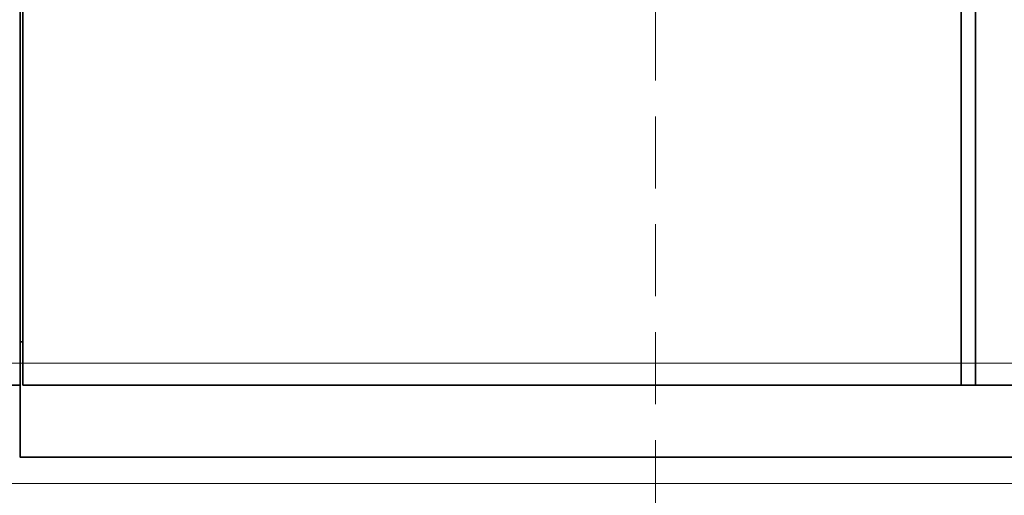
# Model space of a CAD drawing. Header units: millimetres. Extents: x -1465 to 393277, y -3788 to 454312.
# Tile 180 of 256: x 35308 to 35992, y 10532 to 10862. Entities that reach past the tile are written whole.
import ezdxf

# ---------------------------------------------------------------- set-up
doc = ezdxf.new("R2010")
doc.units = ezdxf.units.MM
doc.header["$XCLIPFRAME"] = 2
doc.linetypes.add('DASHED', pattern=[0.75, 0.5, -0.25])
doc.layers.add('FLUID-W3', color=8, linetype='Continuous')
doc.layers.add('Konstrukcja - Siatka mod', color=8, linetype='Continuous')
picture_1 = doc.add_image_def('image3.bmp', size_in_pixel=(1540, 807))

msp = doc.modelspace()

# ---------------------------------------------------------------- linework, layer by layer
at = {"color": 8, "linetype": 'Continuous', "lineweight": 35, "ltscale": 100}
for p, q in [((35308.31, 11489.19), (35308.31, 10608.19)), ((35308.31, 11489.19), (35308.31, 10608.19)), ((35310.31, 11489.19), (35310.31, 10608.19)), ((35962.31, 10608.19), (35962.31, 11489.19)), ((35972.31, 10608.19), (35972.31, 11489.19)), ((35308.31, 10638.19), (35310.31, 10638.19)), ((35297.74, 10608.19), (35308.31, 10608.19)), ((35308.31, 10608.19), (35308.31, 10558.19)), ((36798.31, 10608.19), (35310.31, 10608.19)), ((35972.31, 10608.19), (35962.31, 10608.19)), ((36800.31, 10558.19), (35308.31, 10558.19))]:
    msp.add_line(p, q, dxfattribs=at)
at = {"color": 8, "linetype": 'Continuous', "lineweight": 35, "ltscale": 100, "flags": 128}
msp.add_lwpolyline([(36800.31, 10558.19), (35308.31, 10558.19), (35308.31, 11539.19), (36800.31, 11539.19)], close=True, dxfattribs=at)
at = {"layer": 'FLUID-W3', "color": 8, "linetype": 'Continuous', "lineweight": 0, "ltscale": 100}
msp.add_line((34865.81, 10623.44), (36365.81, 10623.44), dxfattribs=at)
at = {"layer": 'Konstrukcja - Siatka mod', "color": 8, "linetype": 'DASHED', "lineweight": 13, "ltscale": 100}
msp.add_line((35750, 2720), (35750, 19684.84), dxfattribs=at)

# ---------------------------------------------------------------- pictures from other files: only their frames are drawn
at = {"color": 8, "lineweight": 13}
image = msp.add_image(picture_1, insert=(35050, 10539.73), size_in_units=(1860, 974.46), dxfattribs=at)
image.set_boundary_path([(-0.5, -0.5), (1539.5, 806.5)])

doc.saveas('drawing.dxf')
